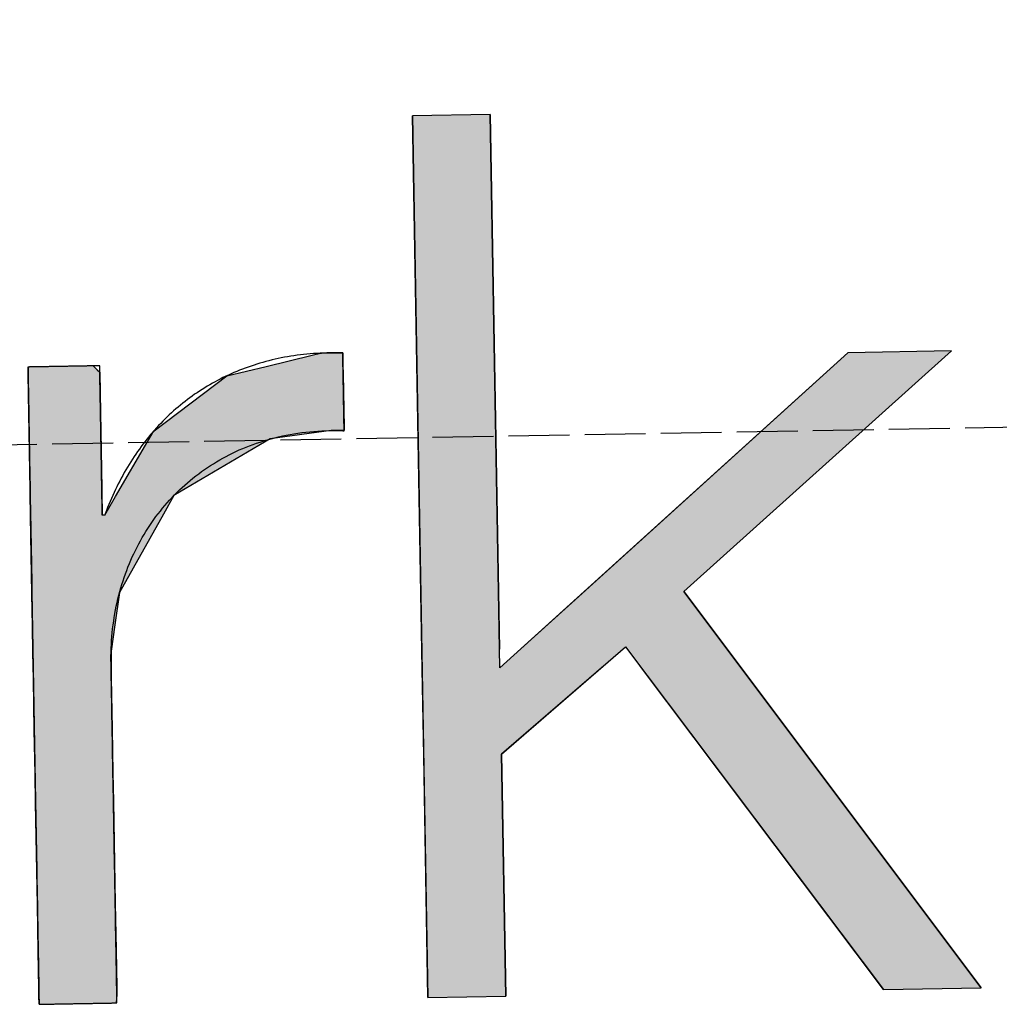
# Model space of a CAD drawing. Extents: x 1073 to 6773, y 6241 to 11366.
# Tile 25 of 58: x 3441 to 3521, y 8069 to 8150. Entities that reach past the tile are written whole.
import ezdxf

# ---------------------------------------------------------------- set-up
doc = ezdxf.new("R2010")
doc.units = 0
doc.linetypes.add('GEN3', pattern=[6.25, 5, -1.25])
doc.layers.get('0').update_dxf_attribs({"linetype": 'CONTINUOUS'})
doc.layers.add('3', color=6, linetype='GEN3')
doc.layers.add('LOGO', color=7, linetype='CONTINUOUS')

# ---------------------------------------------------------------- blocks, each defined once
blk = doc.blocks.new('*U45')
at = {"layer": 'LOGO', "color": 30, "linetype": 'CONTINUOUS'}
for p, q in [((48.612, 7.513), (49.161, 7.635)), ((49.161, 7.635), (49.261, 7.657)), ((49.261, 7.657), (49.273, 7.659)), ((49.273, 7.659), (49.524, 7.657)), ((49.524, 7.657), (49.524, 7.635)), ((49.524, 7.635), (49.524, 7.513)), ((45.79, 7.506), (45.793, 7.555)), ((45.79, 7.479), (45.79, 7.506)), ((45.79, 7.23), (45.79, 7.479)), ((46.561, 7.555), (46.611, 7.506)), ((46.611, 7.506), (46.64, 7.479)), ((46.64, 7.479), (46.64, 7.23)), ((48.146, 7.41), (48.612, 7.513)), ((49.524, 7.513), (49.524, 7.41)), ((47.273, 6.774), (48.146, 7.41)), ((49.524, 7.41), (49.524, 6.774)), ((45.79, 6.098), (45.79, 7.23)), ((46.64, 7.23), (46.64, 6.098)), ((47.264, 6.768), (47.273, 6.774)), ((49.524, 6.774), (49.524, 6.768)), ((47.194, 6.652), (47.247, 6.739)), ((47.247, 6.739), (47.248, 6.741)), ((47.248, 6.741), (47.264, 6.768)), ((49.369, 6.739), (48.645, 6.652)), ((49.524, 6.741), (49.369, 6.739)), ((49.524, 6.768), (49.524, 6.741)), ((46.801, 6.001), (47.194, 6.652)), ((48.645, 6.652), (47.492, 6.001)), ((45.79, 6.06), (45.79, 6.098)), ((46.64, 6.098), (46.64, 6.06)), ((45.79, 5.783), (45.79, 6.06)), ((46.64, 6.06), (46.64, 5.783)), ((46.669, 5.783), (46.801, 6.001)), ((47.492, 6.001), (47.365, 5.783)), ((45.79, 4.865), (45.79, 5.783)), ((47.365, 5.783), (46.829, 4.865)), ((45.79, 4.482), (45.79, 4.865)), ((46.829, 4.865), (46.767, 4.482)), ((45.79, 4.172), (45.79, 4.482)), ((46.767, 4.482), (46.716, 4.172)), ((45.79, 3.853), (45.79, 4.172)), ((46.716, 4.172), (46.713, 3.853)), ((45.79, 3.25), (45.79, 3.853)), ((46.713, 3.853), (46.713, 3.25)), ((45.79, 2.727), (45.79, 3.25)), ((46.713, 3.25), (46.713, 2.727)), ((45.79, 2.388), (45.79, 2.727)), ((46.713, 2.727), (46.713, 2.388)), ((45.79, 1.18), (45.79, 2.388)), ((46.713, 2.388), (46.713, 1.18)), ((45.79, 0.629), (45.79, 1.18)), ((46.713, 1.18), (46.713, 0.629)), ((45.79, 0.186), (45.79, 0.629)), ((46.713, 0.629), (46.713, 0.186)), ((45.79, 0.099), (45.79, 0.186)), ((46.713, 0.186), (46.713, 0.099)), ((45.79, 0), (45.79, 0.099)), ((46.713, 0.099), (46.703, 0))]:
    blk.add_line(p, q, dxfattribs=at)
at = {"layer": 'LOGO', "color": 30, "linetype": 'CONTINUOUS', "extrusion": (0, 0, -1)}
for points in [[(-49.161, 7.635), (-49.524, 7.513), (-48.612, 7.513)], [(-49.261, 7.657), (-49.524, 7.635), (-49.161, 7.635)], [(-49.161, 7.635), (-49.524, 7.635), (-49.524, 7.513)], [(-49.273, 7.659), (-49.524, 7.657), (-49.261, 7.657)], [(-49.261, 7.657), (-49.524, 7.657), (-49.524, 7.635)], [(-45.793, 7.555), (-46.611, 7.506), (-45.79, 7.506)], [(-45.79, 7.506), (-46.64, 7.479), (-45.79, 7.479)], [(-45.79, 7.506), (-46.611, 7.506), (-46.64, 7.479)], [(-45.79, 7.479), (-46.64, 7.23), (-45.79, 7.23)], [(-45.79, 7.479), (-46.64, 7.479), (-46.64, 7.23)], [(-45.793, 7.555), (-46.561, 7.555), (-46.611, 7.506)], [(-48.612, 7.513), (-49.524, 7.41), (-48.146, 7.41)], [(-48.612, 7.513), (-49.524, 7.513), (-49.524, 7.41)], [(-48.146, 7.41), (-49.524, 6.774), (-47.273, 6.774)], [(-48.146, 7.41), (-49.524, 7.41), (-49.524, 6.774)], [(-45.79, 7.23), (-46.64, 6.098), (-45.79, 6.098)], [(-45.79, 7.23), (-46.64, 7.23), (-46.64, 6.098)], [(-47.273, 6.774), (-49.524, 6.768), (-47.264, 6.768)], [(-47.273, 6.774), (-49.524, 6.774), (-49.524, 6.768)], [(-47.247, 6.739), (-48.645, 6.652), (-47.194, 6.652)], [(-47.248, 6.741), (-49.369, 6.739), (-47.247, 6.739)], [(-47.247, 6.739), (-49.369, 6.739), (-48.645, 6.652)], [(-47.264, 6.768), (-49.524, 6.741), (-47.248, 6.741)], [(-47.248, 6.741), (-49.524, 6.741), (-49.369, 6.739)], [(-47.264, 6.768), (-49.524, 6.768), (-49.524, 6.741)], [(-47.194, 6.652), (-47.492, 6.001), (-46.801, 6.001)], [(-47.194, 6.652), (-48.645, 6.652), (-47.492, 6.001)], [(-45.79, 6.098), (-46.64, 6.06), (-45.79, 6.06)], [(-45.79, 6.098), (-46.64, 6.098), (-46.64, 6.06)], [(-45.79, 6.06), (-46.64, 5.783), (-45.79, 5.783)], [(-45.79, 6.06), (-46.64, 6.06), (-46.64, 5.783)], [(-46.801, 6.001), (-47.365, 5.783), (-46.669, 5.783)], [(-46.801, 6.001), (-47.492, 6.001), (-47.365, 5.783)], [(-45.79, 5.783), (-46.829, 4.865), (-45.79, 4.865)], [(-45.79, 5.783), (-47.365, 5.783), (-46.829, 4.865)], [(-45.79, 4.865), (-46.767, 4.482), (-45.79, 4.482)], [(-45.79, 4.865), (-46.829, 4.865), (-46.767, 4.482)], [(-45.79, 4.482), (-46.716, 4.172), (-45.79, 4.172)], [(-45.79, 4.482), (-46.767, 4.482), (-46.716, 4.172)], [(-45.79, 4.172), (-46.713, 3.853), (-45.79, 3.853)], [(-45.79, 4.172), (-46.716, 4.172), (-46.713, 3.853)], [(-45.79, 3.853), (-46.713, 3.25), (-45.79, 3.25)], [(-45.79, 3.853), (-46.713, 3.853), (-46.713, 3.25)], [(-45.79, 3.25), (-46.713, 2.727), (-45.79, 2.727)], [(-45.79, 3.25), (-46.713, 3.25), (-46.713, 2.727)], [(-45.79, 2.727), (-46.713, 2.388), (-45.79, 2.388)], [(-45.79, 2.727), (-46.713, 2.727), (-46.713, 2.388)], [(-45.79, 2.388), (-46.713, 1.18), (-45.79, 1.18)], [(-45.79, 2.388), (-46.713, 2.388), (-46.713, 1.18)], [(-45.79, 1.18), (-46.713, 0.629), (-45.79, 0.629)], [(-45.79, 1.18), (-46.713, 1.18), (-46.713, 0.629)], [(-45.79, 0.629), (-46.713, 0.186), (-45.79, 0.186)], [(-45.79, 0.629), (-46.713, 0.629), (-46.713, 0.186)], [(-45.79, 0.186), (-46.713, 0.099), (-45.79, 0.099)], [(-45.79, 0.186), (-46.713, 0.186), (-46.713, 0.099)], [(-45.79, 0.099), (-46.703, 0), (-45.79, 0)], [(-45.79, 0.099), (-46.713, 0.099), (-46.703, 0)]]:
    blk.add_solid(points, dxfattribs=at)
blk = doc.blocks.new('*U46')
at = {"layer": 'LOGO', "color": 30, "linetype": 'CONTINUOUS'}
for p, q in [((50.4, 4.114), (50.4, 10.454)), ((51.322, 10.454), (51.322, 4.114)), ((52.31, 4.758), (55.51, 7.555)), ((56.74, 7.555), (53.518, 4.758)), ((51.574, 4.114), (52.31, 4.758)), ((53.518, 4.758), (53.984, 4.114)), ((50.4, 3.894), (50.4, 4.114)), ((53.984, 4.114), (54.143, 3.894)), ((50.4, 2.869), (50.4, 3.894)), ((52.552, 3.894), (51.322, 2.869)), ((55.802, 0), (52.975, 3.894)), ((54.143, 3.894), (56.959, 0)), ((50.4, 0), (50.4, 2.869)), ((51.322, 2.869), (51.322, 0))]:
    blk.add_line(p, q, dxfattribs=at)
at = {"layer": 'LOGO', "color": 30, "linetype": 'CONTINUOUS', "extrusion": (0, 0, -1)}
for points in [[(-50.4, 10.454), (-51.322, 4.114), (-50.4, 4.114)], [(-50.4, 10.454), (-51.322, 10.454), (-51.322, 4.114)], [(-55.51, 7.555), (-53.518, 4.758), (-52.31, 4.758)], [(-55.51, 7.555), (-56.74, 7.555), (-53.518, 4.758)], [(-52.31, 4.758), (-53.984, 4.114), (-51.574, 4.114)], [(-52.31, 4.758), (-53.518, 4.758), (-53.984, 4.114)], [(-50.4, 4.114), (-51.322, 3.894), (-50.4, 3.894)], [(-50.4, 4.114), (-51.322, 4.114), (-51.322, 3.894)], [(-51.574, 4.114), (-52.552, 3.894), (-51.322, 3.894)], [(-51.574, 4.114), (-52.816, 4.114), (-52.552, 3.894)], [(-52.816, 4.114), (-54.143, 3.894), (-52.975, 3.894)], [(-52.816, 4.114), (-53.984, 4.114), (-54.143, 3.894)], [(-50.4, 3.894), (-51.322, 2.869), (-50.4, 2.869)], [(-50.4, 3.894), (-52.552, 3.894), (-51.322, 2.869)], [(-52.975, 3.894), (-56.959, 0), (-55.802, 0)], [(-52.975, 3.894), (-54.143, 3.894), (-56.959, 0)], [(-50.4, 2.869), (-51.322, 0), (-50.4, 0)], [(-50.4, 2.869), (-51.322, 2.869), (-51.322, 0)]]:
    blk.add_solid(points, dxfattribs=at)
blk = doc.blocks.new('KLAUS')
at = {"layer": 'LOGO'}
blk.add_lwpolyline([(50.4, 0), (51.322, 0), (51.322, 2.869), (52.816, 4.114), (55.802, 0), (56.959, 0), (53.518, 4.758), (56.74, 7.555), (55.51, 7.555), (51.322, 3.894), (51.322, 10.454), (50.4, 10.454), (50.4, 0), (50.4, 0)], dxfattribs=at)
blk.add_polyline3d([(45.79, 0, 0), (45.791, 0, 0), (45.791, 0, 0), (45.793, 0, 0), (45.795, 0, 0), (45.797, 0, 0), (45.8, 0, 0), (45.803, 0, 0), (45.807, 0, 0), (45.812, 0, 0), (45.817, 0, 0), (45.822, 0, 0), (45.828, 0, 0), (45.834, 0, 0), (45.84, 0, 0), (45.847, 0, 0), (45.855, 0, 0), (45.862, 0, 0), (45.871, 0, 0), (45.879, 0, 0), (45.888, 0, 0), (45.897, 0, 0), (45.907, 0, 0), (45.916, 0, 0), (45.926, 0, 0), (45.937, 0, 0), (45.947, 0, 0), (45.959, 0, 0), (45.97, 0, 0), (45.981, 0, 0), (45.993, 0, 0), (46.005, 0, 0), (46.017, 0, 0), (46.029, 0, 0), (46.042, 0, 0), (46.054, 0, 0), (46.067, 0, 0), (46.08, 0, 0), (46.093, 0, 0), (46.106, 0, 0), (46.12, 0, 0), (46.133, 0, 0), (46.147, 0, 0), (46.161, 0, 0), (46.175, 0, 0), (46.188, 0, 0), (46.202, 0, 0), (46.216, 0, 0), (46.23, 0, 0), (46.244, 0, 0), (46.258, 0, 0), (46.272, 0, 0), (46.286, 0, 0), (46.3, 0, 0), (46.314, 0, 0), (46.327, 0, 0), (46.341, 0, 0), (46.355, 0, 0), (46.368, 0, 0), (46.382, 0, 0), (46.395, 0, 0), (46.409, 0, 0), (46.422, 0, 0), (46.435, 0, 0), (46.448, 0, 0), (46.46, 0, 0), (46.473, 0, 0), (46.485, 0, 0), (46.497, 0, 0), (46.509, 0, 0), (46.521, 0, 0), (46.532, 0, 0), (46.544, 0, 0), (46.555, 0, 0), (46.565, 0, 0), (46.576, 0, 0), (46.586, 0, 0), (46.596, 0, 0), (46.605, 0, 0), (46.614, 0, 0), (46.623, 0, 0), (46.632, 0, 0), (46.64, 0, 0), (46.648, 0, 0), (46.655, 0, 0), (46.662, 0, 0), (46.669, 0, 0), (46.675, 0, 0), (46.681, 0, 0), (46.686, 0, 0), (46.691, 0, 0), (46.695, 0, 0), (46.699, 0, 0), (46.703, 0, 0), (46.706, 0, 0), (46.708, 0, 0), (46.71, 0, 0), (46.712, 0, 0), (46.713, 0, 0), (46.713, 0, 0), (46.713, 0.001, 0), (46.713, 0.004, 0), (46.713, 0.01, 0), (46.713, 0.018, 0), (46.713, 0.028, 0), (46.713, 0.041, 0), (46.713, 0.055, 0), (46.713, 0.072, 0), (46.713, 0.091, 0), (46.713, 0.112, 0), (46.713, 0.135, 0), (46.713, 0.16, 0), (46.713, 0.186, 0), (46.713, 0.215, 0), (46.713, 0.245, 0), (46.713, 0.277, 0), (46.713, 0.311, 0), (46.713, 0.346, 0), (46.713, 0.383, 0), (46.713, 0.421, 0), (46.713, 0.461, 0), (46.713, 0.503, 0), (46.713, 0.545, 0), (46.713, 0.589, 0), (46.713, 0.634, 0), (46.713, 0.681, 0), (46.713, 0.729, 0), (46.713, 0.777, 0), (46.713, 0.827, 0), (46.713, 0.878, 0), (46.713, 0.93, 0), (46.713, 0.983, 0), (46.713, 1.036, 0), (46.713, 1.091, 0), (46.713, 1.146, 0), (46.713, 1.202, 0), (46.713, 1.259, 0), (46.713, 1.316, 0), (46.713, 1.374, 0), (46.713, 1.432, 0), (46.713, 1.491, 0), (46.713, 1.55, 0), (46.713, 1.61, 0), (46.713, 1.67, 0), (46.713, 1.73, 0), (46.713, 1.791, 0), (46.713, 1.852, 0), (46.713, 1.912, 0), (46.713, 1.973, 0), (46.713, 2.034, 0), (46.713, 2.095, 0), (46.713, 2.156, 0), (46.713, 2.217, 0), (46.713, 2.277, 0), (46.713, 2.338, 0), (46.713, 2.398, 0), (46.713, 2.458, 0), (46.713, 2.517, 0), (46.713, 2.576, 0), (46.713, 2.635, 0), (46.713, 2.693, 0), (46.713, 2.75, 0), (46.713, 2.807, 0), (46.713, 2.863, 0), (46.713, 2.918, 0), (46.713, 2.973, 0), (46.713, 3.027, 0), (46.713, 3.08, 0), (46.713, 3.132, 0), (46.713, 3.183, 0), (46.713, 3.234, 0), (46.713, 3.283, 0), (46.713, 3.331, 0), (46.713, 3.377, 0), (46.713, 3.423, 0), (46.713, 3.467, 0), (46.713, 3.511, 0), (46.713, 3.552, 0), (46.713, 3.592, 0), (46.713, 3.631, 0), (46.713, 3.669, 0), (46.713, 3.704, 0), (46.713, 3.739, 0), (46.713, 3.771, 0), (46.713, 3.802, 0), (46.713, 3.831, 0), (46.713, 3.858, 0), (46.713, 3.884, 0), (46.713, 3.907, 0), (46.713, 3.929, 0), (46.713, 3.948, 0), (46.713, 3.966, 0), (46.713, 3.981, 0), (46.713, 3.994, 0), (46.713, 4.005, 0), (46.713, 4.014, 0), (46.713, 4.02, 0), (46.713, 4.024, 0), (46.713, 4.026, 0), (46.713, 4.064, 0), (46.714, 4.111, 0), (46.716, 4.158, 0), (46.718, 4.205, 0), (46.721, 4.251, 0), (46.724, 4.298, 0), (46.729, 4.344, 0), (46.734, 4.389, 0), (46.739, 4.435, 0), (46.746, 4.48, 0), (46.753, 4.525, 0), (46.761, 4.57, 0), (46.769, 4.614, 0), (46.778, 4.658, 0), (46.787, 4.702, 0), (46.797, 4.746, 0), (46.808, 4.789, 0), (46.82, 4.832, 0), (46.832, 4.875, 0), (46.845, 4.917, 0), (46.858, 4.959, 0), (46.872, 5.001, 0), (46.887, 5.042, 0), (46.902, 5.083, 0), (46.918, 5.124, 0), (46.934, 5.164, 0), (46.951, 5.204, 0), (46.969, 5.243, 0), (46.987, 5.283, 0), (47.006, 5.321, 0), (47.025, 5.36, 0), (47.045, 5.398, 0), (47.066, 5.435, 0), (47.087, 5.473, 0), (47.109, 5.509, 0), (47.131, 5.546, 0), (47.154, 5.582, 0), (47.177, 5.617, 0), (47.201, 5.652, 0), (47.226, 5.687, 0), (47.251, 5.721, 0), (47.276, 5.755, 0), (47.302, 5.788, 0), (47.329, 5.821, 0), (47.356, 5.854, 0), (47.384, 5.886, 0), (47.412, 5.917, 0), (47.441, 5.948, 0), (47.47, 5.978, 0), (47.5, 6.008, 0), (47.53, 6.038, 0), (47.561, 6.067, 0), (47.592, 6.095, 0), (47.624, 6.123, 0), (47.657, 6.15, 0), (47.689, 6.177, 0), (47.722, 6.203, 0), (47.756, 6.229, 0), (47.791, 6.254, 0), (47.825, 6.279, 0), (47.86, 6.303, 0), (47.896, 6.326, 0), (47.932, 6.349, 0), (47.969, 6.371, 0), (48.006, 6.393, 0), (48.043, 6.414, 0), (48.081, 6.435, 0), (48.12, 6.455, 0), (48.158, 6.474, 0), (48.198, 6.492, 0), (48.237, 6.51, 0), (48.277, 6.528, 0), (48.318, 6.545, 0), (48.359, 6.561, 0), (48.4, 6.576, 0), (48.442, 6.591, 0), (48.484, 6.605, 0), (48.527, 6.618, 0), (48.57, 6.631, 0), (48.613, 6.643, 0), (48.657, 6.655, 0), (48.701, 6.665, 0), (48.746, 6.675, 0), (48.791, 6.685, 0), (48.836, 6.693, 0), (48.882, 6.701, 0), (48.928, 6.708, 0), (48.974, 6.715, 0), (49.021, 6.721, 0), (49.069, 6.725, 0), (49.116, 6.73, 0), (49.164, 6.733, 0), (49.212, 6.736, 0), (49.261, 6.738, 0), (49.31, 6.739, 0), (49.359, 6.739, 0), (49.409, 6.739, 0), (49.459, 6.737, 0), (49.509, 6.735, 0), (49.524, 6.735, 0), (49.524, 6.736, 0), (49.524, 6.737, 0), (49.524, 6.738, 0), (49.524, 6.741, 0), (49.524, 6.744, 0), (49.524, 6.747, 0), (49.524, 6.751, 0), (49.524, 6.755, 0), (49.524, 6.76, 0), (49.524, 6.765, 0), (49.524, 6.77, 0), (49.524, 6.776, 0), (49.524, 6.783, 0), (49.524, 6.79, 0), (49.524, 6.797, 0), (49.524, 6.804, 0), (49.524, 6.813, 0), (49.524, 6.821, 0), (49.524, 6.83, 0), (49.524, 6.839, 0), (49.524, 6.848, 0), (49.524, 6.858, 0), (49.524, 6.868, 0), (49.524, 6.878, 0), (49.524, 6.889, 0), (49.524, 6.9, 0), (49.524, 6.911, 0), (49.524, 6.922, 0), (49.524, 6.934, 0), (49.524, 6.945, 0), (49.524, 6.958, 0), (49.524, 6.97, 0), (49.524, 6.982, 0), (49.524, 6.995, 0), (49.524, 7.008, 0), (49.524, 7.021, 0), (49.524, 7.034, 0), (49.524, 7.047, 0), (49.524, 7.06, 0), (49.524, 7.074, 0), (49.524, 7.087, 0), (49.524, 7.101, 0), (49.524, 7.115, 0), (49.524, 7.129, 0), (49.524, 7.142, 0), (49.524, 7.156, 0), (49.524, 7.17, 0), (49.524, 7.184, 0), (49.524, 7.198, 0), (49.524, 7.212, 0), (49.524, 7.226, 0), (49.524, 7.24, 0), (49.524, 7.254, 0), (49.524, 7.268, 0), (49.524, 7.281, 0), (49.524, 7.295, 0), (49.524, 7.309, 0), (49.524, 7.322, 0), (49.524, 7.336, 0), (49.524, 7.349, 0), (49.524, 7.362, 0), (49.524, 7.375, 0), (49.524, 7.388, 0), (49.524, 7.401, 0), (49.524, 7.414, 0), (49.524, 7.426, 0), (49.524, 7.438, 0), (49.524, 7.45, 0), (49.524, 7.462, 0), (49.524, 7.473, 0), (49.524, 7.485, 0), (49.524, 7.496, 0), (49.524, 7.507, 0), (49.524, 7.517, 0), (49.524, 7.527, 0), (49.524, 7.537, 0), (49.524, 7.547, 0), (49.524, 7.556, 0), (49.524, 7.565, 0), (49.524, 7.574, 0), (49.524, 7.582, 0), (49.524, 7.59, 0), (49.524, 7.597, 0), (49.524, 7.605, 0), (49.524, 7.611, 0), (49.524, 7.618, 0), (49.524, 7.623, 0), (49.524, 7.629, 0), (49.524, 7.634, 0), (49.524, 7.639, 0), (49.524, 7.643, 0), (49.524, 7.646, 0), (49.524, 7.649, 0), (49.524, 7.652, 0), (49.524, 7.654, 0), (49.524, 7.656, 0), (49.524, 7.657, 0), (49.524, 7.657, 0), (49.499, 7.658, 0), (49.458, 7.66, 0), (49.418, 7.66, 0), (49.377, 7.661, 0), (49.337, 7.66, 0), (49.297, 7.66, 0), (49.257, 7.659, 0), (49.217, 7.657, 0), (49.177, 7.655, 0), (49.138, 7.653, 0), (49.099, 7.65, 0), (49.06, 7.646, 0), (49.022, 7.642, 0), (48.983, 7.638, 0), (48.945, 7.633, 0), (48.907, 7.628, 0), (48.869, 7.623, 0), (48.832, 7.617, 0), (48.794, 7.61, 0), (48.758, 7.603, 0), (48.721, 7.596, 0), (48.684, 7.588, 0), (48.648, 7.579, 0), (48.612, 7.571, 0), (48.576, 7.562, 0), (48.54, 7.552, 0), (48.505, 7.542, 0), (48.47, 7.532, 0), (48.435, 7.521, 0), (48.4, 7.509, 0), (48.366, 7.498, 0), (48.331, 7.485, 0), (48.297, 7.473, 0), (48.264, 7.46, 0), (48.23, 7.447, 0), (48.197, 7.433, 0), (48.164, 7.418, 0), (48.132, 7.404, 0), (48.099, 7.389, 0), (48.067, 7.373, 0), (48.035, 7.357, 0), (48.004, 7.341, 0), (47.972, 7.325, 0), (47.941, 7.307, 0), (47.91, 7.29, 0), (47.88, 7.272, 0), (47.849, 7.254, 0), (47.819, 7.235, 0), (47.79, 7.216, 0), (47.76, 7.197, 0), (47.731, 7.177, 0), (47.702, 7.157, 0), (47.673, 7.136, 0), (47.645, 7.115, 0), (47.617, 7.094, 0), (47.589, 7.072, 0), (47.561, 7.05, 0), (47.534, 7.027, 0), (47.507, 7.004, 0), (47.48, 6.981, 0), (47.454, 6.958, 0), (47.428, 6.934, 0), (47.402, 6.909, 0), (47.377, 6.885, 0), (47.351, 6.859, 0), (47.326, 6.834, 0), (47.302, 6.808, 0), (47.277, 6.782, 0), (47.253, 6.755, 0), (47.229, 6.729, 0), (47.206, 6.701, 0), (47.183, 6.674, 0), (47.16, 6.646, 0), (47.137, 6.617, 0), (47.115, 6.589, 0), (47.093, 6.56, 0), (47.072, 6.53, 0), (47.05, 6.501, 0), (47.029, 6.471, 0), (47.008, 6.44, 0), (46.988, 6.41, 0), (46.968, 6.379, 0), (46.948, 6.347, 0), (46.929, 6.316, 0), (46.91, 6.284, 0), (46.891, 6.251, 0), (46.872, 6.218, 0), (46.854, 6.185, 0), (46.836, 6.152, 0), (46.819, 6.118, 0), (46.801, 6.084, 0), (46.785, 6.05, 0), (46.768, 6.016, 0), (46.752, 5.981, 0), (46.736, 5.945, 0), (46.721, 5.91, 0), (46.705, 5.874, 0), (46.691, 5.838, 0), (46.676, 5.801, 0), (46.669, 5.783, 0), (46.669, 5.783, 0), (46.669, 5.783, 0), (46.669, 5.783, 0), (46.669, 5.783, 0), (46.669, 5.783, 0), (46.669, 5.783, 0), (46.668, 5.783, 0), (46.668, 5.783, 0), (46.668, 5.783, 0), (46.668, 5.783, 0), (46.668, 5.783, 0), (46.668, 5.783, 0), (46.667, 5.783, 0), (46.667, 5.783, 0), (46.667, 5.783, 0), (46.667, 5.783, 0), (46.666, 5.783, 0), (46.666, 5.783, 0), (46.666, 5.783, 0), (46.666, 5.783, 0), (46.665, 5.783, 0), (46.665, 5.783, 0), (46.665, 5.783, 0), (46.664, 5.783, 0), (46.664, 5.783, 0), (46.664, 5.783, 0), (46.663, 5.783, 0), (46.663, 5.783, 0), (46.663, 5.783, 0), (46.662, 5.783, 0), (46.662, 5.783, 0), (46.661, 5.783, 0), (46.661, 5.783, 0), (46.661, 5.783, 0), (46.66, 5.783, 0), (46.66, 5.783, 0), (46.66, 5.783, 0), (46.659, 5.783, 0), (46.659, 5.783, 0), (46.658, 5.783, 0), (46.658, 5.783, 0), (46.657, 5.783, 0), (46.657, 5.783, 0), (46.657, 5.783, 0), (46.656, 5.783, 0), (46.656, 5.783, 0), (46.655, 5.783, 0), (46.655, 5.783, 0), (46.654, 5.783, 0), (46.654, 5.783, 0), (46.654, 5.783, 0), (46.653, 5.783, 0), (46.653, 5.783, 0), (46.652, 5.783, 0), (46.652, 5.783, 0), (46.651, 5.783, 0), (46.651, 5.783, 0), (46.651, 5.783, 0), (46.65, 5.783, 0), (46.65, 5.783, 0), (46.649, 5.783, 0), (46.649, 5.783, 0), (46.648, 5.783, 0), (46.648, 5.783, 0), (46.648, 5.783, 0), (46.647, 5.783, 0), (46.647, 5.783, 0), (46.647, 5.783, 0), (46.646, 5.783, 0), (46.646, 5.783, 0), (46.645, 5.783, 0), (46.645, 5.783, 0), (46.645, 5.783, 0), (46.644, 5.783, 0), (46.644, 5.783, 0), (46.644, 5.783, 0), (46.643, 5.783, 0), (46.643, 5.783, 0), (46.643, 5.783, 0), (46.643, 5.783, 0), (46.642, 5.783, 0), (46.642, 5.783, 0), (46.642, 5.783, 0), (46.642, 5.783, 0), (46.641, 5.783, 0), (46.641, 5.783, 0), (46.641, 5.783, 0), (46.641, 5.783, 0), (46.641, 5.783, 0), (46.641, 5.783, 0), (46.64, 5.783, 0), (46.64, 5.783, 0), (46.64, 5.783, 0), (46.64, 5.783, 0), (46.64, 5.783, 0), (46.64, 5.783, 0), (46.64, 5.783, 0), (46.64, 5.783, 0), (46.64, 5.783, 0), (46.64, 5.784, 0), (46.64, 5.786, 0), (46.64, 5.789, 0), (46.64, 5.793, 0), (46.64, 5.798, 0), (46.64, 5.804, 0), (46.64, 5.811, 0), (46.64, 5.819, 0), (46.64, 5.828, 0), (46.64, 5.837, 0), (46.64, 5.848, 0), (46.64, 5.859, 0), (46.64, 5.871, 0), (46.64, 5.884, 0), (46.64, 5.898, 0), (46.64, 5.912, 0), (46.64, 5.928, 0), (46.64, 5.943, 0), (46.64, 5.96, 0), (46.64, 5.977, 0), (46.64, 5.995, 0), (46.64, 6.013, 0), (46.64, 6.033, 0), (46.64, 6.052, 0), (46.64, 6.072, 0), (46.64, 6.093, 0), (46.64, 6.114, 0), (46.64, 6.136, 0), (46.64, 6.158, 0), (46.64, 6.181, 0), (46.64, 6.204, 0), (46.64, 6.227, 0), (46.64, 6.251, 0), (46.64, 6.275, 0), (46.64, 6.3, 0), (46.64, 6.324, 0), (46.64, 6.349, 0), (46.64, 6.375, 0), (46.64, 6.4, 0), (46.64, 6.426, 0), (46.64, 6.452, 0), (46.64, 6.478, 0), (46.64, 6.505, 0), (46.64, 6.531, 0), (46.64, 6.558, 0), (46.64, 6.584, 0), (46.64, 6.611, 0), (46.64, 6.638, 0), (46.64, 6.665, 0), (46.64, 6.692, 0), (46.64, 6.718, 0), (46.64, 6.745, 0), (46.64, 6.772, 0), (46.64, 6.798, 0), (46.64, 6.825, 0), (46.64, 6.851, 0), (46.64, 6.878, 0), (46.64, 6.904, 0), (46.64, 6.929, 0), (46.64, 6.955, 0), (46.64, 6.98, 0), (46.64, 7.006, 0), (46.64, 7.031, 0), (46.64, 7.055, 0), (46.64, 7.079, 0), (46.64, 7.103, 0), (46.64, 7.127, 0), (46.64, 7.15, 0), (46.64, 7.173, 0), (46.64, 7.195, 0), (46.64, 7.217, 0), (46.64, 7.238, 0), (46.64, 7.259, 0), (46.64, 7.279, 0), (46.64, 7.299, 0), (46.64, 7.318, 0), (46.64, 7.337, 0), (46.64, 7.355, 0), (46.64, 7.372, 0), (46.64, 7.389, 0), (46.64, 7.405, 0), (46.64, 7.421, 0), (46.64, 7.435, 0), (46.64, 7.449, 0), (46.64, 7.462, 0), (46.64, 7.475, 0), (46.64, 7.486, 0), (46.64, 7.497, 0), (46.64, 7.507, 0), (46.64, 7.516, 0), (46.64, 7.524, 0), (46.64, 7.531, 0), (46.64, 7.538, 0), (46.64, 7.543, 0), (46.64, 7.547, 0), (46.64, 7.551, 0), (46.64, 7.553, 0), (46.64, 7.554, 0), (46.64, 7.555, 0), (46.639, 7.555, 0), (46.639, 7.555, 0), (46.637, 7.555, 0), (46.635, 7.555, 0), (46.633, 7.555, 0), (46.63, 7.555, 0), (46.627, 7.555, 0), (46.623, 7.555, 0), (46.619, 7.555, 0), (46.614, 7.555, 0), (46.609, 7.555, 0), (46.604, 7.555, 0), (46.598, 7.555, 0), (46.592, 7.555, 0), (46.585, 7.555, 0), (46.578, 7.555, 0), (46.571, 7.555, 0), (46.564, 7.555, 0), (46.556, 7.555, 0), (46.548, 7.555, 0), (46.539, 7.555, 0), (46.53, 7.555, 0), (46.521, 7.555, 0), (46.512, 7.555, 0), (46.502, 7.555, 0), (46.492, 7.555, 0), (46.482, 7.555, 0), (46.472, 7.555, 0), (46.461, 7.555, 0), (46.45, 7.555, 0), (46.439, 7.555, 0), (46.428, 7.555, 0), (46.417, 7.555, 0), (46.405, 7.555, 0), (46.393, 7.555, 0), (46.381, 7.555, 0), (46.369, 7.555, 0), (46.357, 7.555, 0), (46.345, 7.555, 0), (46.333, 7.555, 0), (46.32, 7.555, 0), (46.308, 7.555, 0), (46.295, 7.555, 0), (46.282, 7.555, 0), (46.27, 7.555, 0), (46.257, 7.555, 0), (46.244, 7.555, 0), (46.231, 7.555, 0), (46.218, 7.555, 0), (46.206, 7.555, 0), (46.193, 7.555, 0), (46.18, 7.555, 0), (46.167, 7.555, 0), (46.154, 7.555, 0), (46.142, 7.555, 0), (46.129, 7.555, 0), (46.116, 7.555, 0), (46.104, 7.555, 0), (46.091, 7.555, 0), (46.079, 7.555, 0), (46.067, 7.555, 0), (46.055, 7.555, 0), (46.043, 7.555, 0), (46.031, 7.555, 0), (46.019, 7.555, 0), (46.008, 7.555, 0), (45.997, 7.555, 0), (45.986, 7.555, 0), (45.975, 7.555, 0), (45.964, 7.555, 0), (45.953, 7.555, 0), (45.943, 7.555, 0), (45.933, 7.555, 0), (45.923, 7.555, 0), (45.914, 7.555, 0), (45.904, 7.555, 0), (45.896, 7.555, 0), (45.887, 7.555, 0), (45.879, 7.555, 0), (45.87, 7.555, 0), (45.863, 7.555, 0), (45.855, 7.555, 0), (45.848, 7.555, 0), (45.842, 7.555, 0), (45.835, 7.555, 0), (45.829, 7.555, 0), (45.824, 7.555, 0), (45.818, 7.555, 0), (45.814, 7.555, 0), (45.809, 7.555, 0), (45.805, 7.555, 0), (45.802, 7.555, 0), (45.799, 7.555, 0), (45.796, 7.555, 0), (45.794, 7.555, 0), (45.792, 7.555, 0), (45.791, 7.555, 0), (45.791, 7.555, 0), (45.79, 7.555, 0), (45.79, 7.551, 0), (45.79, 7.544, 0), (45.79, 7.532, 0), (45.79, 7.515, 0), (45.79, 7.494, 0), (45.79, 7.47, 0), (45.79, 7.441, 0), (45.79, 7.408, 0), (45.79, 7.371, 0), (45.79, 7.331, 0), (45.79, 7.287, 0), (45.79, 7.239, 0), (45.79, 7.188, 0), (45.79, 7.134, 0), (45.79, 7.076, 0), (45.79, 7.015, 0), (45.79, 6.951, 0), (45.79, 6.884, 0), (45.79, 6.814, 0), (45.79, 6.741, 0), (45.79, 6.665, 0), (45.79, 6.587, 0), (45.79, 6.506, 0), (45.79, 6.423, 0), (45.79, 6.338, 0), (45.79, 6.25, 0), (45.79, 6.16, 0), (45.79, 6.068, 0), (45.79, 5.973, 0), (45.79, 5.877, 0), (45.79, 5.78, 0), (45.79, 5.68, 0), (45.79, 5.579, 0), (45.79, 5.476, 0), (45.79, 5.372, 0), (45.79, 5.267, 0), (45.79, 5.16, 0), (45.79, 5.052, 0), (45.79, 4.943, 0), (45.79, 4.834, 0), (45.79, 4.723, 0), (45.79, 4.611, 0), (45.79, 4.499, 0), (45.79, 4.387, 0), (45.79, 4.273, 0), (45.79, 4.16, 0), (45.79, 4.046, 0), (45.79, 3.931, 0), (45.79, 3.817, 0), (45.79, 3.703, 0), (45.79, 3.588, 0), (45.79, 3.474, 0), (45.79, 3.36, 0), (45.79, 3.247, 0), (45.79, 3.134, 0), (45.79, 3.021, 0), (45.79, 2.909, 0), (45.79, 2.798, 0), (45.79, 2.688, 0), (45.79, 2.578, 0), (45.79, 2.469, 0), (45.79, 2.362, 0), (45.79, 2.256, 0), (45.79, 2.151, 0), (45.79, 2.047, 0), (45.79, 1.945, 0), (45.79, 1.844, 0), (45.79, 1.745, 0), (45.79, 1.648, 0), (45.79, 1.552, 0), (45.79, 1.459, 0), (45.79, 1.367, 0), (45.79, 1.278, 0), (45.79, 1.191, 0), (45.79, 1.106, 0), (45.79, 1.023, 0), (45.79, 0.943, 0), (45.79, 0.866, 0), (45.79, 0.791, 0), (45.79, 0.719, 0), (45.79, 0.65, 0), (45.79, 0.584, 0), (45.79, 0.521, 0), (45.79, 0.461, 0), (45.79, 0.404, 0), (45.79, 0.35, 0), (45.79, 0.3, 0), (45.79, 0.254, 0), (45.79, 0.211, 0), (45.79, 0.171, 0), (45.79, 0.136, 0), (45.79, 0.104, 0), (45.79, 0.077, 0), (45.79, 0.053, 0), (45.79, 0.034, 0), (45.79, 0.019, 0), (45.79, 0.008, 0), (45.79, 0.001, 0), (45.79, 0, 0), (45.79, 0, 0), (45.79, 0, 0), (45.79, 0, 0), (45.79, 0, 0), (45.79, 0, 0), (45.79, 0, 0), (45.79, 0, 0), (45.79, 0, 0), (45.79, 0, 0), (45.79, 0, 0), (45.79, 0, 0), (45.79, 0, 0), (45.79, 0, 0), (45.79, 0, 0), (45.79, 0, 0), (45.79, 0, 0), (45.79, 0, 0), (45.79, 0, 0), (45.79, 0, 0), (45.79, 0, 0), (45.79, 0, 0), (45.79, 0, 0), (45.79, 0, 0), (45.79, 0, 0), (45.79, 0, 0), (45.79, 0, 0), (45.79, 0, 0), (45.79, 0, 0), (45.79, 0, 0), (45.79, 0, 0), (45.79, 0, 0), (45.79, 0, 0), (45.79, 0, 0), (45.79, 0, 0), (45.79, 0, 0), (45.79, 0, 0), (45.79, 0, 0), (45.79, 0, 0), (45.79, 0, 0), (45.79, 0, 0), (45.79, 0, 0), (45.79, 0, 0), (45.79, 0, 0), (45.79, 0, 0), (45.79, 0, 0), (45.79, 0, 0), (45.79, 0, 0), (45.79, 0, 0), (45.79, 0, 0), (45.79, 0, 0), (45.79, 0, 0), (45.79, 0, 0), (45.79, 0, 0), (45.79, 0, 0), (45.79, 0, 0), (45.79, 0, 0), (45.79, 0, 0), (45.79, 0, 0), (45.79, 0, 0), (45.79, 0, 0), (45.79, 0, 0), (45.79, 0, 0), (45.79, 0, 0), (45.79, 0, 0), (45.79, 0, 0), (45.79, 0, 0), (45.79, 0, 0), (45.79, 0, 0), (45.79, 0, 0), (45.79, 0, 0), (45.79, 0, 0), (45.79, 0, 0), (45.79, 0, 0), (45.79, 0, 0), (45.79, 0, 0), (45.79, 0, 0), (45.79, 0, 0), (45.79, 0, 0), (45.79, 0, 0), (45.79, 0, 0), (45.79, 0, 0), (45.79, 0, 0), (45.79, 0, 0), (45.79, 0, 0), (45.79, 0, 0), (45.79, 0, 0), (45.79, 0, 0), (45.79, 0, 0), (45.79, 0, 0), (45.79, 0, 0), (45.79, 0, 0), (45.79, 0, 0), (45.79, 0, 0), (45.79, 0, 0), (45.79, 0, 0), (45.79, 0, 0), (45.79, 0, 0), (45.79, 0, 0), (45.79, 0, 0)], dxfattribs=at)
at = {"layer": 'LOGO', "color": 30, "linetype": 'CONTINUOUS'}
for name in ['*U46', '*U45']:
    blk.add_blockref(name, (0, 0), dxfattribs=at)

msp = doc.modelspace()

# ---------------------------------------------------------------- linework, layer by layer
at = {"layer": '3'}
msp.add_line((1175.278, 8075.309), (6230.443, 8163.547), dxfattribs=at)

# ---------------------------------------------------------------- block references
at = {"xscale": 6.929133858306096, "yscale": 6.929133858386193, "zscale": 6.929133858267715, "rotation": 0.9999999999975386}
msp.add_blockref('KLAUS', (3125.372, 8063.33), dxfattribs=at)

doc.saveas('drawing.dxf')
